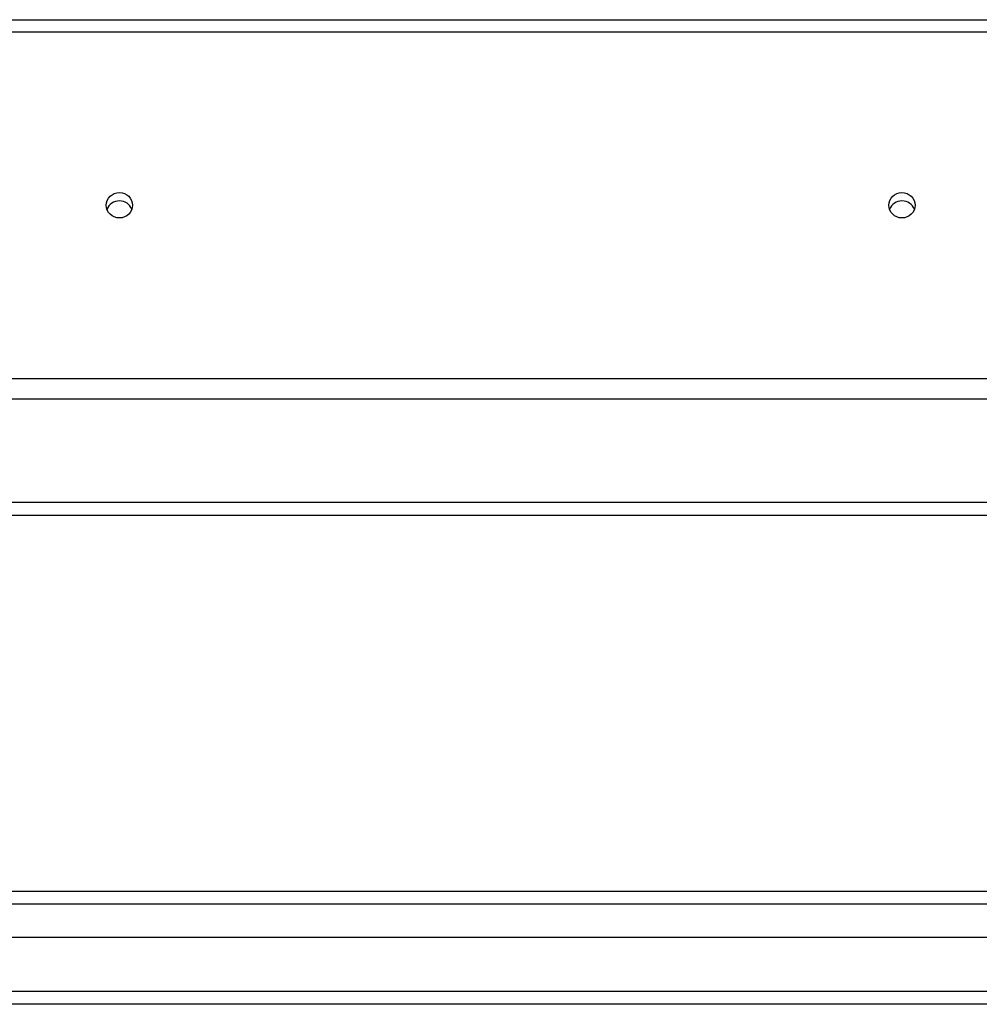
# Model space of a CAD drawing. Header units: inches. Extents: x 64.1 to 160.1, y 39 to 77.3.
# Tile 23 of 65: x 97.3 to 104.7, y 40.1 to 47.7. Entities that reach past the tile are written whole.
import ezdxf

# ---------------------------------------------------------------- set-up
doc = ezdxf.new("R2010")
doc.units = ezdxf.units.IN
doc.header["$MEASUREMENT"] = 0
doc.layers.add('Visible Edges(ANSI)', color=7, linetype='Continuous', lineweight=25)
doc.layers.add('Visible Tangent Edges(ANSI)', color=7, linetype='Continuous', lineweight=25)

msp = doc.modelspace()

# ---------------------------------------------------------------- linework, layer by layer
at = {"layer": 'Visible Edges(ANSI)'}
for p, q in [((83.0718, 47.6832), (111.2056, 47.6832)), ((111.2056, 44.7739), (83.0718, 44.7739)), ((87.6968, 43.8847), (110.4468, 43.8847)), ((64.9689, 41.0008), (111.1746, 41.0008)), ((111.3631, 40.6465), (64.7804, 40.6465)), ((111.9728, 40.1347), (64.9379, 40.1347))]:
    msp.add_line(p, q, dxfattribs=at)
for centre in [(98.0718, 46.2604), (104.0718, 46.2604)]:
    msp.add_ellipse(centre, major_axis=(-0.1005, 0), ratio=0.966998, dxfattribs=at)
for centre in [(98.0718, 46.1967), (104.0718, 46.1967)]:
    msp.add_ellipse(centre, major_axis=(0.1005, 0), ratio=0.966998, start_param=0.333879, end_param=2.807714, dxfattribs=at)
at = {"layer": 'Visible Tangent Edges(ANSI)'}
for p, q in [((83.0718, 47.59), (111.2056, 47.59)), ((111.2056, 44.9308), (83.0718, 44.9308)), ((87.6968, 43.9837), (110.4468, 43.9837)), ((111.3046, 40.9018), (64.8389, 40.9018)), ((111.9728, 40.2337), (64.1708, 40.2337))]:
    msp.add_line(p, q, dxfattribs=at)

doc.saveas('drawing.dxf')
